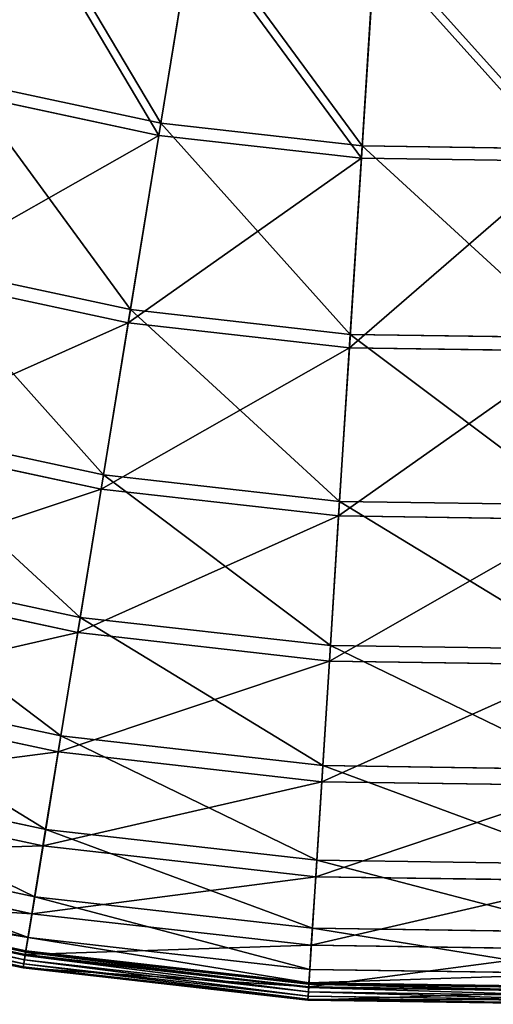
# Model space of a CAD drawing. Extents: x 0 to 1230, y 0 to 270.
# Tile 181 of 245: x 1073 to 1095, y 0 to 46. Entities that reach past the tile are written whole.
import ezdxf

# ---------------------------------------------------------------- set-up
doc = ezdxf.new("R2010")
doc.units = 0
doc.layers.get('0').update_dxf_attribs({"color": 13, "linetype": 'CONTINUOUS'})

# ---------------------------------------------------------------- blocks, each defined once
blk = doc.blocks.new('GROUP_6')
for p, q in [((119.752, 40.801, 93.62), (121.304, 50.314, 102.346)), ((119.66, 40.237, 94.193), (121.222, 49.808, 102.972)), ((129.074, 39.747, 93.62), (129.686, 49.366, 102.346)), ((129.037, 39.176, 94.193), (129.653, 48.854, 102.972)), ((110.579, 42.764, 93.62), (119.752, 40.801, 93.62)), ((119.66, 40.237, 94.193), (110.432, 42.212, 94.193)), ((118.345, 32.179, 83.993), (119.752, 40.801, 93.62)), ((119.752, 40.801, 93.62), (129.074, 39.747, 93.62)), ((118.245, 31.562, 84.507), (119.66, 40.237, 94.193)), ((129.037, 39.176, 94.193), (119.66, 40.237, 94.193)), ((128.519, 31.028, 83.993), (129.074, 39.747, 93.62)), ((129.074, 39.747, 93.62), (138.454, 39.611, 93.62)), ((128.479, 30.404, 84.507), (129.037, 39.176, 94.193)), ((138.473, 39.04, 94.193), (129.037, 39.176, 94.193)), ((108.334, 34.322, 83.993), (118.345, 32.179, 83.993)), ((118.245, 31.562, 84.507), (108.173, 33.718, 84.507)), ((117.097, 24.531, 73.557), (118.345, 32.179, 83.993)), ((118.345, 32.179, 83.993), (128.519, 31.028, 83.993)), ((116.989, 23.867, 74.007), (118.245, 31.562, 84.507)), ((128.479, 30.404, 84.507), (118.245, 31.562, 84.507)), ((128.026, 23.295, 73.557), (128.519, 31.028, 83.993)), ((128.519, 31.028, 83.993), (138.756, 30.88, 83.993)), ((127.984, 22.623, 74.007), (128.479, 30.404, 84.507)), ((138.778, 30.255, 84.507), (128.479, 30.404, 84.507)), ((106.342, 26.833, 73.557), (117.097, 24.531, 73.557)), ((116.989, 23.867, 74.007), (106.169, 26.183, 74.007)), ((116.02, 17.93, 62.412), (117.097, 24.531, 73.557)), ((117.097, 24.531, 73.557), (128.026, 23.295, 73.557)), ((115.906, 17.226, 62.794), (116.989, 23.867, 74.007)), ((127.984, 22.623, 74.007), (116.989, 23.867, 74.007)), ((127.602, 16.62, 62.412), (128.026, 23.295, 73.557)), ((128.026, 23.295, 73.557), (139.024, 23.135, 73.557)), ((127.556, 15.908, 62.794), (127.984, 22.623, 74.007)), ((139.047, 22.463, 74.007), (127.984, 22.623, 74.007)), ((104.623, 20.37, 62.412), (116.02, 17.93, 62.412)), ((115.906, 17.226, 62.794), (104.44, 19.68, 62.794)), ((115.125, 12.441, 50.667), (116.02, 17.93, 62.412)), ((116.02, 17.93, 62.412), (127.602, 16.62, 62.412)), ((115.004, 11.704, 50.977), (115.906, 17.226, 62.794)), ((127.556, 15.908, 62.794), (115.906, 17.226, 62.794)), ((127.248, 11.07, 50.667), (127.602, 16.62, 62.412)), ((127.602, 16.62, 62.412), (139.256, 16.452, 62.412)), ((127.201, 10.324, 50.977), (127.556, 15.908, 62.794)), ((139.28, 15.739, 62.794), (127.556, 15.908, 62.794)), ((103.194, 14.994, 50.667), (115.125, 12.441, 50.667)), ((115.004, 11.704, 50.977), (103.002, 14.272, 50.977)), ((114.419, 8.116, 38.433), (115.125, 12.441, 50.667)), ((115.125, 12.441, 50.667), (127.248, 11.07, 50.667)), ((114.294, 7.352, 38.668), (115.004, 11.704, 50.977)), ((127.201, 10.324, 50.977), (115.004, 11.704, 50.977)), ((126.97, 6.696, 38.433), (127.248, 11.07, 50.667)), ((127.248, 11.07, 50.667), (139.448, 10.893, 50.667)), ((102.068, 10.759, 38.433), (114.419, 8.116, 38.433)), ((126.921, 5.923, 38.668), (127.201, 10.324, 50.977)), ((139.474, 10.146, 50.977), (127.201, 10.324, 50.977)), ((114.294, 7.352, 38.668), (101.869, 10.011, 38.668)), ((113.91, 4.996, 25.83), (114.419, 8.116, 38.433)), ((114.419, 8.116, 38.433), (126.97, 6.696, 38.433)), ((101.255, 7.705, 25.83), (113.91, 4.996, 25.83)), ((113.782, 4.213, 25.988), (114.294, 7.352, 38.668)), ((126.921, 5.923, 38.668), (114.294, 7.352, 38.668)), ((113.782, 4.213, 25.988), (101.052, 6.938, 25.988)), ((126.769, 3.542, 25.83), (126.97, 6.696, 38.433)), ((126.97, 6.696, 38.433), (139.6, 6.513, 38.433)), ((100.765, 5.86, 12.977), (113.603, 3.113, 12.977)), ((126.719, 2.75, 25.988), (126.921, 5.923, 38.668)), ((139.626, 5.739, 38.668), (126.921, 5.923, 38.668)), ((113.468, 2.284, 0.024), (100.549, 5.049, 0.024)), ((113.473, 2.318, 13.057), (100.558, 5.082, 13.057)), ((113.493, 2.437, 0.165), (100.589, 5.199, 0.165)), ((100.605, 5.26, 0.363), (113.503, 2.5, 0.363)), ((100.445, 4.659, 0.044), (113.403, 1.886, 0.044)), ((100.497, 4.851, -0.02), (113.435, 2.082, -0.02)), ((113.603, 3.113, 12.977), (113.91, 4.996, 25.83)), ((113.91, 4.996, 25.83), (126.769, 3.542, 25.83)), ((100.398, 4.48, 0.403), (113.373, 1.703, 0.403)), ((100.409, 4.523, 0.199), (113.38, 1.747, 0.199)), ((113.473, 2.318, 13.057), (113.782, 4.213, 25.988)), ((126.719, 2.75, 25.988), (113.782, 4.213, 25.988)), ((126.648, 1.637, 12.977), (126.769, 3.542, 25.83)), ((126.769, 3.542, 25.83), (139.709, 3.354, 25.83)), ((113.503, 2.5, 0.363), (113.603, 3.113, 12.977)), ((113.603, 3.113, 12.977), (126.648, 1.637, 12.977)), ((126.597, 0.833, 13.057), (126.719, 2.75, 25.988)), ((139.736, 2.561, 25.988), (126.719, 2.75, 25.988)), ((113.373, 1.703, 0.403), (113.473, 2.318, 13.057)), ((113.468, 2.284, 0.024), (113.435, 2.082, -0.02)), ((113.493, 2.437, 0.165), (113.468, 2.284, 0.024)), ((126.595, 0.799, 0.024), (113.468, 2.284, 0.024)), ((126.597, 0.833, 13.057), (113.473, 2.318, 13.057)), ((113.503, 2.5, 0.363), (113.493, 2.437, 0.165)), ((126.605, 0.954, 0.165), (113.493, 2.437, 0.165)), ((113.503, 2.5, 0.363), (126.609, 1.018, 0.363)), ((113.38, 1.747, 0.199), (113.403, 1.886, 0.044)), ((113.403, 1.886, 0.044), (113.435, 2.082, -0.02)), ((113.403, 1.886, 0.044), (126.569, 0.396, 0.044)), ((113.435, 2.082, -0.02), (126.582, 0.595, -0.02)), ((113.373, 1.703, 0.403), (113.38, 1.747, 0.199)), ((113.373, 1.703, 0.403), (126.557, 0.212, 0.403)), ((113.38, 1.747, 0.199), (126.56, 0.256, 0.199)), ((126.609, 1.018, 0.363), (126.648, 1.637, 12.977)), ((126.648, 1.637, 12.977), (139.775, 1.447, 12.977)), ((126.605, 0.954, 0.165), (126.595, 0.799, 0.024)), ((126.609, 1.018, 0.363), (126.605, 0.954, 0.165)), ((139.799, 0.763, 0.165), (126.605, 0.954, 0.165)), ((126.609, 1.018, 0.363), (139.797, 0.827, 0.363)), ((126.557, 0.212, 0.403), (126.597, 0.833, 13.057)), ((126.569, 0.396, 0.044), (126.582, 0.595, -0.02)), ((126.595, 0.799, 0.024), (126.582, 0.595, -0.02)), ((126.582, 0.595, -0.02), (139.811, 0.403, -0.02)), ((139.804, 0.608, 0.024), (126.595, 0.799, 0.024)), ((139.803, 0.642, 13.057), (126.597, 0.833, 13.057)), ((126.557, 0.212, 0.403), (126.56, 0.256, 0.199)), ((126.557, 0.212, 0.403), (139.824, 0.02, 0.403)), ((126.56, 0.256, 0.199), (126.569, 0.396, 0.044)), ((126.56, 0.256, 0.199), (139.823, 0.064, 0.199)), ((126.569, 0.396, 0.044), (139.818, 0.204, 0.044))]:
    blk.add_line(p, q)
mesh = blk.add_polyface()
corners = [(113.056, 52.079, 102.346), (119.752, 40.801, 93.62), (110.579, 42.764, 93.62), (121.304, 50.314, 102.346)]
mesh.append_faces([[corners[k] for k in face] for face in [(0, 1, 2), (1, 0, 3)]], dxfattribs={"vtx0": -1})
mesh = blk.add_polyface()
corners = [(119.66, 40.237, 94.193), (112.924, 51.584, 102.972), (110.432, 42.212, 94.193), (121.222, 49.808, 102.972)]
mesh.append_faces([[corners[k] for k in face] for face in [(0, 1, 2), (1, 0, 3)]], dxfattribs={"vtx0": -1})
mesh = blk.add_polyface()
corners = [(121.304, 50.314, 102.346), (129.074, 39.747, 93.62), (119.752, 40.801, 93.62), (129.686, 49.366, 102.346)]
mesh.append_faces([[corners[k] for k in face] for face in [(0, 1, 2), (1, 0, 3)]], dxfattribs={"vtx0": -1})
mesh = blk.add_polyface()
corners = [(129.037, 39.176, 94.193), (121.222, 49.808, 102.972), (119.66, 40.237, 94.193), (129.653, 48.854, 102.972)]
mesh.append_faces([[corners[k] for k in face] for face in [(0, 1, 2), (1, 0, 3)]], dxfattribs={"vtx0": -1})
mesh = blk.add_polyface()
corners = [(129.686, 49.366, 102.346), (138.454, 39.611, 93.62), (129.074, 39.747, 93.62), (138.12, 49.244, 102.346)]
mesh.append_faces([[corners[k] for k in face] for face in [(0, 1, 2), (1, 0, 3)]], dxfattribs={"vtx0": -1})
mesh = blk.add_polyface()
corners = [(138.473, 39.04, 94.193), (129.653, 48.854, 102.972), (129.037, 39.176, 94.193), (138.138, 48.731, 102.972)]
mesh.append_faces([[corners[k] for k in face] for face in [(0, 1, 2), (1, 0, 3)]], dxfattribs={"vtx0": -1})
mesh = blk.add_polyface()
corners = [(110.579, 42.764, 93.62), (118.345, 32.179, 83.993), (108.334, 34.322, 83.993), (119.752, 40.801, 93.62)]
mesh.append_faces([[corners[k] for k in face] for face in [(0, 1, 2), (1, 0, 3)]], dxfattribs={"vtx0": -1})
mesh = blk.add_polyface()
corners = [(119.66, 40.237, 94.193), (108.173, 33.718, 84.507), (118.245, 31.562, 84.507), (110.432, 42.212, 94.193)]
mesh.append_faces([[corners[k] for k in face] for face in [(0, 1, 2), (1, 0, 3)]], dxfattribs={"vtx0": -1})
mesh = blk.add_polyface()
corners = [(119.752, 40.801, 93.62), (128.519, 31.028, 83.993), (118.345, 32.179, 83.993), (129.074, 39.747, 93.62)]
mesh.append_faces([[corners[k] for k in face] for face in [(0, 1, 2), (1, 0, 3)]], dxfattribs={"vtx0": -1})
mesh = blk.add_polyface()
corners = [(129.037, 39.176, 94.193), (118.245, 31.562, 84.507), (128.479, 30.404, 84.507), (119.66, 40.237, 94.193)]
mesh.append_faces([[corners[k] for k in face] for face in [(0, 1, 2), (1, 0, 3)]], dxfattribs={"vtx0": -1})
mesh = blk.add_polyface()
corners = [(129.074, 39.747, 93.62), (138.756, 30.88, 83.993), (128.519, 31.028, 83.993), (138.454, 39.611, 93.62)]
mesh.append_faces([[corners[k] for k in face] for face in [(0, 1, 2), (1, 0, 3)]], dxfattribs={"vtx0": -1})
mesh = blk.add_polyface()
corners = [(138.473, 39.04, 94.193), (128.479, 30.404, 84.507), (138.778, 30.255, 84.507), (129.037, 39.176, 94.193)]
mesh.append_faces([[corners[k] for k in face] for face in [(0, 1, 2), (1, 0, 3)]], dxfattribs={"vtx0": -1})
mesh = blk.add_polyface()
corners = [(108.334, 34.322, 83.993), (117.097, 24.531, 73.557), (106.342, 26.833, 73.557), (118.345, 32.179, 83.993)]
mesh.append_faces([[corners[k] for k in face] for face in [(0, 1, 2), (1, 0, 3)]], dxfattribs={"vtx0": -1})
mesh = blk.add_polyface()
corners = [(118.245, 31.562, 84.507), (106.169, 26.183, 74.007), (116.989, 23.867, 74.007), (108.173, 33.718, 84.507)]
mesh.append_faces([[corners[k] for k in face] for face in [(0, 1, 2), (1, 0, 3)]], dxfattribs={"vtx0": -1})
mesh = blk.add_polyface()
corners = [(118.345, 32.179, 83.993), (128.026, 23.295, 73.557), (117.097, 24.531, 73.557), (128.519, 31.028, 83.993)]
mesh.append_faces([[corners[k] for k in face] for face in [(0, 1, 2), (1, 0, 3)]], dxfattribs={"vtx0": -1})
mesh = blk.add_polyface()
corners = [(128.479, 30.404, 84.507), (116.989, 23.867, 74.007), (127.984, 22.623, 74.007), (118.245, 31.562, 84.507)]
mesh.append_faces([[corners[k] for k in face] for face in [(0, 1, 2), (1, 0, 3)]], dxfattribs={"vtx0": -1})
mesh = blk.add_polyface()
corners = [(128.519, 31.028, 83.993), (139.024, 23.135, 73.557), (128.026, 23.295, 73.557), (138.756, 30.88, 83.993)]
mesh.append_faces([[corners[k] for k in face] for face in [(0, 1, 2), (1, 0, 3)]], dxfattribs={"vtx0": -1})
mesh = blk.add_polyface()
corners = [(138.778, 30.255, 84.507), (127.984, 22.623, 74.007), (139.047, 22.463, 74.007), (128.479, 30.404, 84.507)]
mesh.append_faces([[corners[k] for k in face] for face in [(0, 1, 2), (1, 0, 3)]], dxfattribs={"vtx0": -1})
mesh = blk.add_polyface()
corners = [(106.342, 26.833, 73.557), (116.02, 17.93, 62.412), (104.623, 20.37, 62.412), (117.097, 24.531, 73.557)]
mesh.append_faces([[corners[k] for k in face] for face in [(0, 1, 2), (1, 0, 3)]], dxfattribs={"vtx0": -1})
mesh = blk.add_polyface()
corners = [(116.989, 23.867, 74.007), (104.44, 19.68, 62.794), (115.906, 17.226, 62.794), (106.169, 26.183, 74.007)]
mesh.append_faces([[corners[k] for k in face] for face in [(0, 1, 2), (1, 0, 3)]], dxfattribs={"vtx0": -1})
mesh = blk.add_polyface()
corners = [(117.097, 24.531, 73.557), (127.602, 16.62, 62.412), (116.02, 17.93, 62.412), (128.026, 23.295, 73.557)]
mesh.append_faces([[corners[k] for k in face] for face in [(0, 1, 2), (1, 0, 3)]], dxfattribs={"vtx0": -1})
mesh = blk.add_polyface()
corners = [(127.984, 22.623, 74.007), (115.906, 17.226, 62.794), (127.556, 15.908, 62.794), (116.989, 23.867, 74.007)]
mesh.append_faces([[corners[k] for k in face] for face in [(0, 1, 2), (1, 0, 3)]], dxfattribs={"vtx0": -1})
mesh = blk.add_polyface()
corners = [(128.026, 23.295, 73.557), (139.256, 16.452, 62.412), (127.602, 16.62, 62.412), (139.024, 23.135, 73.557)]
mesh.append_faces([[corners[k] for k in face] for face in [(0, 1, 2), (1, 0, 3)]], dxfattribs={"vtx0": -1})
mesh = blk.add_polyface()
corners = [(139.047, 22.463, 74.007), (127.556, 15.908, 62.794), (139.28, 15.739, 62.794), (127.984, 22.623, 74.007)]
mesh.append_faces([[corners[k] for k in face] for face in [(0, 1, 2), (1, 0, 3)]], dxfattribs={"vtx0": -1})
mesh = blk.add_polyface()
corners = [(104.623, 20.37, 62.412), (115.125, 12.441, 50.667), (103.194, 14.994, 50.667), (116.02, 17.93, 62.412)]
mesh.append_faces([[corners[k] for k in face] for face in [(0, 1, 2), (1, 0, 3)]], dxfattribs={"vtx0": -1})
mesh = blk.add_polyface()
corners = [(115.906, 17.226, 62.794), (103.002, 14.272, 50.977), (115.004, 11.704, 50.977), (104.44, 19.68, 62.794)]
mesh.append_faces([[corners[k] for k in face] for face in [(0, 1, 2), (1, 0, 3)]], dxfattribs={"vtx0": -1})
mesh = blk.add_polyface()
corners = [(116.02, 17.93, 62.412), (127.248, 11.07, 50.667), (115.125, 12.441, 50.667), (127.602, 16.62, 62.412)]
mesh.append_faces([[corners[k] for k in face] for face in [(0, 1, 2), (1, 0, 3)]], dxfattribs={"vtx0": -1})
mesh = blk.add_polyface()
corners = [(127.556, 15.908, 62.794), (115.004, 11.704, 50.977), (127.201, 10.324, 50.977), (115.906, 17.226, 62.794)]
mesh.append_faces([[corners[k] for k in face] for face in [(0, 1, 2), (1, 0, 3)]], dxfattribs={"vtx0": -1})
mesh = blk.add_polyface()
corners = [(127.602, 16.62, 62.412), (139.448, 10.893, 50.667), (127.248, 11.07, 50.667), (139.256, 16.452, 62.412)]
mesh.append_faces([[corners[k] for k in face] for face in [(0, 1, 2), (1, 0, 3)]], dxfattribs={"vtx0": -1})
mesh = blk.add_polyface()
corners = [(139.28, 15.739, 62.794), (127.201, 10.324, 50.977), (139.474, 10.146, 50.977), (127.556, 15.908, 62.794)]
mesh.append_faces([[corners[k] for k in face] for face in [(0, 1, 2), (1, 0, 3)]], dxfattribs={"vtx0": -1})
mesh = blk.add_polyface()
corners = [(103.194, 14.994, 50.667), (114.419, 8.116, 38.433), (102.068, 10.759, 38.433), (115.125, 12.441, 50.667)]
mesh.append_faces([[corners[k] for k in face] for face in [(0, 1, 2), (1, 0, 3)]], dxfattribs={"vtx0": -1})
mesh = blk.add_polyface()
corners = [(115.004, 11.704, 50.977), (101.869, 10.011, 38.668), (114.294, 7.352, 38.668), (103.002, 14.272, 50.977)]
mesh.append_faces([[corners[k] for k in face] for face in [(0, 1, 2), (1, 0, 3)]], dxfattribs={"vtx0": -1})
mesh = blk.add_polyface()
corners = [(115.125, 12.441, 50.667), (126.97, 6.696, 38.433), (114.419, 8.116, 38.433), (127.248, 11.07, 50.667)]
mesh.append_faces([[corners[k] for k in face] for face in [(0, 1, 2), (1, 0, 3)]], dxfattribs={"vtx0": -1})
mesh = blk.add_polyface()
corners = [(127.201, 10.324, 50.977), (114.294, 7.352, 38.668), (126.921, 5.923, 38.668), (115.004, 11.704, 50.977)]
mesh.append_faces([[corners[k] for k in face] for face in [(0, 1, 2), (1, 0, 3)]], dxfattribs={"vtx0": -1})
mesh = blk.add_polyface()
corners = [(127.248, 11.07, 50.667), (139.6, 6.513, 38.433), (126.97, 6.696, 38.433), (139.448, 10.893, 50.667)]
mesh.append_faces([[corners[k] for k in face] for face in [(0, 1, 2), (1, 0, 3)]], dxfattribs={"vtx0": -1})
mesh = blk.add_polyface()
corners = [(102.068, 10.759, 38.433), (113.91, 4.996, 25.83), (101.255, 7.705, 25.83), (114.419, 8.116, 38.433)]
mesh.append_faces([[corners[k] for k in face] for face in [(0, 1, 2), (1, 0, 3)]], dxfattribs={"vtx0": -1})
mesh = blk.add_polyface()
corners = [(139.474, 10.146, 50.977), (126.921, 5.923, 38.668), (139.626, 5.739, 38.668), (127.201, 10.324, 50.977)]
mesh.append_faces([[corners[k] for k in face] for face in [(0, 1, 2), (1, 0, 3)]], dxfattribs={"vtx0": -1})
mesh = blk.add_polyface()
corners = [(114.294, 7.352, 38.668), (101.052, 6.938, 25.988), (113.782, 4.213, 25.988), (101.869, 10.011, 38.668)]
mesh.append_faces([[corners[k] for k in face] for face in [(0, 1, 2), (1, 0, 3)]], dxfattribs={"vtx0": -1})
mesh = blk.add_polyface()
corners = [(114.419, 8.116, 38.433), (126.769, 3.542, 25.83), (113.91, 4.996, 25.83), (126.97, 6.696, 38.433)]
mesh.append_faces([[corners[k] for k in face] for face in [(0, 1, 2), (1, 0, 3)]], dxfattribs={"vtx0": -1})
mesh = blk.add_polyface()
corners = [(101.255, 7.705, 25.83), (113.603, 3.113, 12.977), (100.765, 5.86, 12.977), (113.91, 4.996, 25.83)]
mesh.append_faces([[corners[k] for k in face] for face in [(0, 1, 2), (1, 0, 3)]], dxfattribs={"vtx0": -1})
mesh = blk.add_polyface()
corners = [(126.921, 5.923, 38.668), (113.782, 4.213, 25.988), (126.719, 2.75, 25.988), (114.294, 7.352, 38.668)]
mesh.append_faces([[corners[k] for k in face] for face in [(0, 1, 2), (1, 0, 3)]], dxfattribs={"vtx0": -1})
mesh = blk.add_polyface()
corners = [(113.782, 4.213, 25.988), (100.558, 5.082, 13.057), (113.473, 2.318, 13.057), (101.052, 6.938, 25.988)]
mesh.append_faces([[corners[k] for k in face] for face in [(0, 1, 2), (1, 0, 3)]], dxfattribs={"vtx0": -1})
mesh = blk.add_polyface()
corners = [(126.97, 6.696, 38.433), (139.709, 3.354, 25.83), (126.769, 3.542, 25.83), (139.6, 6.513, 38.433)]
mesh.append_faces([[corners[k] for k in face] for face in [(0, 1, 2), (1, 0, 3)]], dxfattribs={"vtx0": -1})
mesh = blk.add_polyface()
corners = [(100.605, 5.26, 0.363), (113.603, 3.113, 12.977), (113.503, 2.5, 0.363), (100.765, 5.86, 12.977)]
mesh.append_faces([[corners[k] for k in face] for face in [(0, 1, 2), (1, 0, 3)]], dxfattribs={"vtx0": -1})
mesh = blk.add_polyface()
corners = [(139.626, 5.739, 38.668), (126.719, 2.75, 25.988), (139.736, 2.561, 25.988), (126.921, 5.923, 38.668)]
mesh.append_faces([[corners[k] for k in face] for face in [(0, 1, 2), (1, 0, 3)]], dxfattribs={"vtx0": -1})
mesh = blk.add_polyface()
corners = [(113.473, 2.318, 13.057), (100.398, 4.48, 0.403), (113.373, 1.703, 0.403), (100.558, 5.082, 13.057)]
mesh.append_faces([[corners[k] for k in face] for face in [(0, 1, 2), (1, 0, 3)]], dxfattribs={"vtx0": -1})
mesh = blk.add_polyface()
corners = [(100.549, 5.049, 0.024), (113.435, 2.082, -0.02), (100.497, 4.851, -0.02), (113.468, 2.284, 0.024)]
mesh.append_faces([[corners[k] for k in face] for face in [(0, 1, 2), (1, 0, 3)]], dxfattribs={"vtx0": -1})
mesh = blk.add_polyface()
corners = [(100.589, 5.199, 0.165), (113.468, 2.284, 0.024), (100.549, 5.049, 0.024), (113.493, 2.437, 0.165)]
mesh.append_faces([[corners[k] for k in face] for face in [(0, 1, 2), (1, 0, 3)]], dxfattribs={"vtx0": -1})
mesh = blk.add_polyface()
corners = [(100.589, 5.199, 0.165), (113.503, 2.5, 0.363), (113.493, 2.437, 0.165), (100.605, 5.26, 0.363)]
mesh.append_faces([[corners[k] for k in face] for face in [(0, 1, 2), (1, 0, 3)]], dxfattribs={"vtx0": -1})
mesh = blk.add_polyface()
corners = [(113.38, 1.747, 0.199), (100.445, 4.659, 0.044), (113.403, 1.886, 0.044), (100.409, 4.523, 0.199)]
mesh.append_faces([[corners[k] for k in face] for face in [(0, 1, 2), (1, 0, 3)]], dxfattribs={"vtx0": -1})
mesh = blk.add_polyface()
corners = [(100.497, 4.851, -0.02), (113.403, 1.886, 0.044), (100.445, 4.659, 0.044), (113.435, 2.082, -0.02)]
mesh.append_faces([[corners[k] for k in face] for face in [(0, 1, 2), (1, 0, 3)]], dxfattribs={"vtx0": -1})
mesh = blk.add_polyface()
corners = [(113.91, 4.996, 25.83), (126.648, 1.637, 12.977), (113.603, 3.113, 12.977), (126.769, 3.542, 25.83)]
mesh.append_faces([[corners[k] for k in face] for face in [(0, 1, 2), (1, 0, 3)]], dxfattribs={"vtx0": -1})
mesh = blk.add_polyface()
corners = [(113.373, 1.703, 0.403), (100.409, 4.523, 0.199), (113.38, 1.747, 0.199), (100.398, 4.48, 0.403)]
mesh.append_faces([[corners[k] for k in face] for face in [(0, 1, 2), (1, 0, 3)]], dxfattribs={"vtx0": -1})
mesh = blk.add_polyface()
corners = [(126.719, 2.75, 25.988), (113.473, 2.318, 13.057), (126.597, 0.833, 13.057), (113.782, 4.213, 25.988)]
mesh.append_faces([[corners[k] for k in face] for face in [(0, 1, 2), (1, 0, 3)]], dxfattribs={"vtx0": -1})
mesh = blk.add_polyface()
corners = [(126.769, 3.542, 25.83), (139.775, 1.447, 12.977), (126.648, 1.637, 12.977), (139.709, 3.354, 25.83)]
mesh.append_faces([[corners[k] for k in face] for face in [(0, 1, 2), (1, 0, 3)]], dxfattribs={"vtx0": -1})
mesh = blk.add_polyface()
corners = [(113.603, 3.113, 12.977), (126.609, 1.018, 0.363), (113.503, 2.5, 0.363), (126.648, 1.637, 12.977)]
mesh.append_faces([[corners[k] for k in face] for face in [(0, 1, 2), (1, 0, 3)]], dxfattribs={"vtx0": -1})
mesh = blk.add_polyface()
corners = [(139.736, 2.561, 25.988), (126.597, 0.833, 13.057), (139.803, 0.642, 13.057), (126.719, 2.75, 25.988)]
mesh.append_faces([[corners[k] for k in face] for face in [(0, 1, 2), (1, 0, 3)]], dxfattribs={"vtx0": -1})
mesh = blk.add_polyface()
corners = [(126.597, 0.833, 13.057), (113.373, 1.703, 0.403), (126.557, 0.212, 0.403), (113.473, 2.318, 13.057)]
mesh.append_faces([[corners[k] for k in face] for face in [(0, 1, 2), (1, 0, 3)]], dxfattribs={"vtx0": -1})
mesh = blk.add_polyface()
corners = [(113.468, 2.284, 0.024), (126.582, 0.595, -0.02), (113.435, 2.082, -0.02), (126.595, 0.799, 0.024)]
mesh.append_faces([[corners[k] for k in face] for face in [(0, 1, 2), (1, 0, 3)]], dxfattribs={"vtx0": -1})
mesh = blk.add_polyface()
corners = [(113.493, 2.437, 0.165), (126.595, 0.799, 0.024), (113.468, 2.284, 0.024), (126.605, 0.954, 0.165)]
mesh.append_faces([[corners[k] for k in face] for face in [(0, 1, 2), (1, 0, 3)]], dxfattribs={"vtx0": -1})
mesh = blk.add_polyface()
corners = [(113.503, 2.5, 0.363), (126.605, 0.954, 0.165), (113.493, 2.437, 0.165), (126.609, 1.018, 0.363)]
mesh.append_faces([[corners[k] for k in face] for face in [(0, 1, 2), (1, 0, 3)]], dxfattribs={"vtx0": -1})
mesh = blk.add_polyface()
corners = [(126.56, 0.256, 0.199), (113.403, 1.886, 0.044), (126.569, 0.396, 0.044), (113.38, 1.747, 0.199)]
mesh.append_faces([[corners[k] for k in face] for face in [(0, 1, 2), (1, 0, 3)]], dxfattribs={"vtx0": -1})
mesh = blk.add_polyface()
corners = [(113.435, 2.082, -0.02), (126.569, 0.396, 0.044), (113.403, 1.886, 0.044), (126.582, 0.595, -0.02)]
mesh.append_faces([[corners[k] for k in face] for face in [(0, 1, 2), (1, 0, 3)]], dxfattribs={"vtx0": -1})
mesh = blk.add_polyface()
corners = [(126.557, 0.212, 0.403), (113.38, 1.747, 0.199), (126.56, 0.256, 0.199), (113.373, 1.703, 0.403)]
mesh.append_faces([[corners[k] for k in face] for face in [(0, 1, 2), (1, 0, 3)]], dxfattribs={"vtx0": -1})
mesh = blk.add_polyface()
corners = [(126.609, 1.018, 0.363), (139.775, 1.447, 12.977), (139.797, 0.827, 0.363), (126.648, 1.637, 12.977)]
mesh.append_faces([[corners[k] for k in face] for face in [(0, 1, 2), (1, 0, 3)]], dxfattribs={"vtx0": -1})
mesh = blk.add_polyface()
corners = [(126.605, 0.954, 0.165), (139.804, 0.608, 0.024), (126.595, 0.799, 0.024), (139.799, 0.763, 0.165)]
mesh.append_faces([[corners[k] for k in face] for face in [(0, 1, 2), (1, 0, 3)]], dxfattribs={"vtx0": -1})
mesh = blk.add_polyface()
corners = [(126.605, 0.954, 0.165), (139.797, 0.827, 0.363), (139.799, 0.763, 0.165), (126.609, 1.018, 0.363)]
mesh.append_faces([[corners[k] for k in face] for face in [(0, 1, 2), (1, 0, 3)]], dxfattribs={"vtx0": -1})
mesh = blk.add_polyface()
corners = [(139.803, 0.642, 13.057), (126.557, 0.212, 0.403), (139.824, 0.02, 0.403), (126.597, 0.833, 13.057)]
mesh.append_faces([[corners[k] for k in face] for face in [(0, 1, 2), (1, 0, 3)]], dxfattribs={"vtx0": -1})
mesh = blk.add_polyface()
corners = [(126.582, 0.595, -0.02), (139.818, 0.204, 0.044), (126.569, 0.396, 0.044), (139.811, 0.403, -0.02)]
mesh.append_faces([[corners[k] for k in face] for face in [(0, 1, 2), (1, 0, 3)]], dxfattribs={"vtx0": -1})
mesh = blk.add_polyface()
corners = [(126.595, 0.799, 0.024), (139.811, 0.403, -0.02), (126.582, 0.595, -0.02), (139.804, 0.608, 0.024)]
mesh.append_faces([[corners[k] for k in face] for face in [(0, 1, 2), (1, 0, 3)]], dxfattribs={"vtx0": -1})
mesh = blk.add_polyface()
corners = [(139.823, 0.064, 0.199), (126.557, 0.212, 0.403), (126.56, 0.256, 0.199), (139.824, 0.02, 0.403)]
mesh.append_faces([[corners[k] for k in face] for face in [(0, 1, 2), (1, 0, 3)]], dxfattribs={"vtx0": -1})
mesh = blk.add_polyface()
corners = [(139.818, 0.204, 0.044), (126.56, 0.256, 0.199), (126.569, 0.396, 0.044), (139.823, 0.064, 0.199)]
mesh.append_faces([[corners[k] for k in face] for face in [(0, 1, 2), (1, 0, 3)]], dxfattribs={"vtx0": -1})
blk = doc.blocks.new('COMPONENT_3')
blk.add_blockref('GROUP_6', (0, 0))
blk = doc.blocks.new('GROUP_25')
blk.add_blockref('COMPONENT_3', (959.98, -0.02, 0.02))

msp = doc.modelspace()

# ---------------------------------------------------------------- block references
msp.add_blockref('GROUP_25', (0, 0))

doc.saveas('drawing.dxf')
